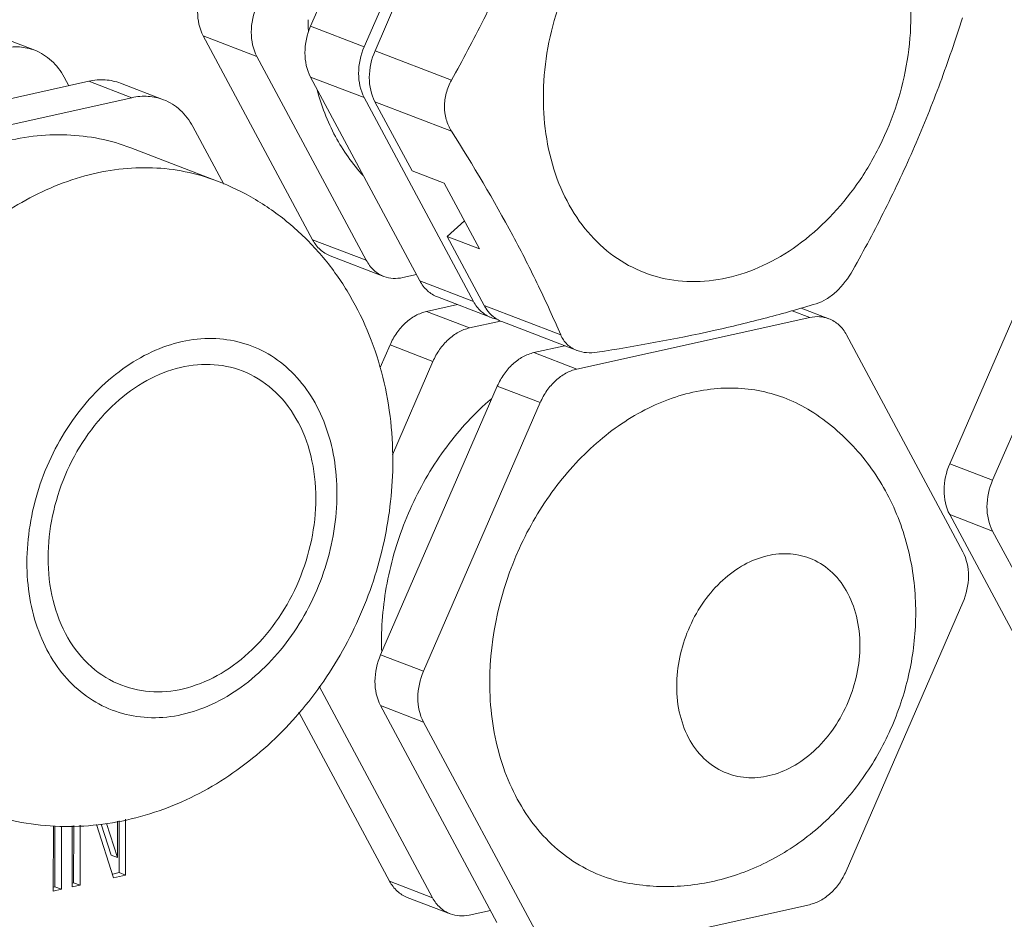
# Model space of a CAD drawing. Header units: millimetres. Extents: x 29035 to 30443, y 1864 to 2860.
# Tile 41 of 55: x 30147 to 30175, y 2516 to 2541. Entities that reach past the tile are written whole.
import ezdxf

# ---------------------------------------------------------------- set-up
doc = ezdxf.new("R2010")
doc.units = ezdxf.units.MM
doc.layers.add('\\M+5CFB8\\M+5CAB5\\M+5CFDF', color=7, linetype='Continuous', lineweight=13)

msp = doc.modelspace()

# ---------------------------------------------------------------- linework, layer by layer
at = {"layer": '\\M+5CFB8\\M+5CAB5\\M+5CFDF'}
for p, q in [((30155.25, 2541.112), (30158.345, 2548.231)), ((30156.765, 2540.531), (30159.859, 2547.65)), ((30158.117, 2542.829), (30157.068, 2540.415)), ((30155.25, 2541.112), (30156.765, 2540.531)), ((30146.252, 2540.898), (30147.464, 2540.433)), ((30155.306, 2535.089), (30152.22, 2540.84)), ((30152.22, 2540.84), (30153.735, 2540.259)), ((30156.821, 2534.508), (30153.735, 2540.259)), ((30159.226, 2539.587), (30157.068, 2540.415)), ((30148.292, 2539.676), (30148.421, 2539.434)), ((30158.335, 2533.927), (30155.249, 2539.678)), ((30155.249, 2539.678), (30156.764, 2539.097)), ((30142.14, 2538.043), (30148.993, 2539.56)), ((30148.993, 2539.56), (30150.205, 2539.096)), ((30149.887, 2539.503), (30151.099, 2539.039)), ((30143.352, 2537.578), (30150.205, 2539.096)), ((30159.85, 2533.346), (30156.764, 2539.097)), ((30157.067, 2538.98), (30158.113, 2537.03)), ((30159.225, 2538.153), (30157.067, 2538.98)), ((30151.926, 2538.281), (30152.8, 2536.654)), ((30150.174, 2537.68), (30152.598, 2536.751)), ((30158.113, 2537.03), (30159.022, 2536.682)), ((30159.022, 2536.682), (30160.015, 2534.831)), ((30173.292, 2528.769), (30176.586, 2536.346)), ((30174.504, 2528.304), (30177.798, 2535.881)), ((30159.106, 2535.18), (30159.59, 2535.623)), ((30155.306, 2535.089), (30156.821, 2534.508)), ((30159.106, 2535.18), (30160.153, 2533.23)), ((30159.106, 2535.18), (30160.015, 2534.831)), ((30155.803, 2534.635), (30157.317, 2534.054)), ((30158.24, 2534.105), (30157.854, 2534.019)), ((30158.335, 2533.927), (30159.85, 2533.346)), ((30158.526, 2533.064), (30159.395, 2533.257)), ((30158.832, 2533.473), (30160.346, 2532.892)), ((30158.526, 2533.064), (30159.737, 2532.599)), ((30162.31, 2532.402), (30160.153, 2533.23)), ((30168.848, 2533.084), (30169.344, 2532.894)), ((30169.102, 2533.158), (30169.881, 2532.86)), ((30159.737, 2532.599), (30160.609, 2532.793)), ((30160.649, 2532.776), (30162.771, 2531.962)), ((30162.766, 2531.437), (30169.344, 2532.894)), ((30170.377, 2532.405), (30173.662, 2526.285)), ((30157.215, 2531.481), (30157.492, 2532.118)), ((30157.492, 2532.118), (30158.703, 2531.653)), ((30161.555, 2531.902), (30162.424, 2532.095)), ((30161.555, 2531.902), (30162.766, 2531.437)), ((30157.559, 2529.021), (30158.703, 2531.653)), ((30157.227, 2523.379), (30160.521, 2530.956)), ((30160.521, 2530.956), (30161.732, 2530.491)), ((30158.439, 2522.914), (30161.732, 2530.491)), ((30173.292, 2528.769), (30174.504, 2528.304)), ((30176.576, 2521.213), (30173.291, 2527.334)), ((30173.291, 2527.334), (30174.503, 2526.869)), ((30177.787, 2520.749), (30174.503, 2526.869)), ((30173.661, 2524.85), (30170.367, 2517.273)), ((30157.227, 2523.379), (30158.439, 2522.914)), ((30158.693, 2516.52), (30155.491, 2522.488)), ((30160.51, 2515.823), (30157.226, 2521.944)), ((30157.226, 2521.944), (30158.438, 2521.479)), ((30157.481, 2516.985), (30154.92, 2521.758)), ((30161.722, 2515.358), (30158.438, 2521.479)), ((30147.988, 2518.555), (30147.987, 2516.71)), ((30148.032, 2516.83), (30148.033, 2518.55)), ((30148.214, 2516.76), (30148.215, 2518.538)), ((30148.517, 2518.554), (30148.516, 2516.827)), ((30148.561, 2516.947), (30148.562, 2518.557)), ((30148.743, 2516.877), (30148.744, 2518.566)), ((30149.209, 2518.591), (30149.688, 2517.087)), ((30149.62, 2517.723), (30149.334, 2518.597)), ((30149.802, 2517.653), (30149.487, 2518.615)), ((30149.802, 2518.685), (30149.802, 2517.653)), ((30149.846, 2517.232), (30149.847, 2518.695)), ((30150.028, 2517.162), (30150.029, 2518.736)), ((30149.802, 2517.653), (30149.62, 2517.723)), ((30149.665, 2517.191), (30149.846, 2517.232)), ((30149.688, 2517.087), (30150.028, 2517.162)), ((30150.028, 2517.162), (30149.846, 2517.232)), ((30148.516, 2516.937), (30148.561, 2516.947)), ((30148.516, 2516.827), (30148.743, 2516.877)), ((30148.743, 2516.877), (30148.561, 2516.947)), ((30157.481, 2516.985), (30158.693, 2516.52)), ((30147.987, 2516.82), (30148.032, 2516.83)), ((30147.987, 2516.71), (30148.214, 2516.76)), ((30148.214, 2516.76), (30148.032, 2516.83)), ((30157.978, 2516.531), (30159.19, 2516.066)), ((30169.333, 2516.326), (30162.755, 2514.87)), ((30160.327, 2516.165), (30159.726, 2516.032))]:
    msp.add_line(p, q, dxfattribs=at)
for centre, radius, start, end in [((30163.439, 2541.29), 8.258, 179.9592, 181.276), ((30163.344, 2541.288), 8.163, 181.2765, 182.265), ((30161.005, 2533.65), 0.947, 225.5141, 228.6671), ((30160.66, 2533.711), 0.877, 249.0518, 260.2377), ((30160.983, 2533.624), 0.912, 228.6373, 238.6608), ((30160.963, 2533.593), 0.875, 238.7068, 248.9668), ((30165.6, 2523.761), 8.347, 179.3002, 179.96), ((30165.481, 2523.761), 8.229, 179.9572, 181.9874)]:
    msp.add_arc(centre, radius, start, end, dxfattribs=at)
for points, knots in [([(30177.438, 2560.194), (30173.534, 2559.329), (30165.708, 2557.218), (30154.154, 2552.921), (30144.751, 2548.199), (30137.53, 2543.447), (30134.104, 2540.637), (30132.479, 2539.095)], [0, 0, 0, 0, 0.239079, 0.483785, 0.735938, 0.866067, 1, 1, 1, 1]), ([(30162.32, 2546.706), (30162.124, 2546.092), (30161.705, 2544.869), (30160.981, 2543.065), (30160.154, 2541.3), (30159.543, 2540.154), (30159.226, 2539.587)], [0, 0, 0, 0, 0.248698, 0.498846, 0.749599, 1, 1, 1, 1]), ([(30172.195, 2541.398), (30172.196, 2542.176), (30172.017, 2543.333), (30171.366, 2544.674), (30170.717, 2545.492), (30169.919, 2546.107), (30169.005, 2546.493), (30168.012, 2546.632), (30166.986, 2546.521), (30165.965, 2546.168), (30164.637, 2545.38), (30163.509, 2544.195), (30162.666, 2542.769), (30162.032, 2541.206), (30161.82, 2539.936), (30161.82, 2539.101)], [0, 0, 0, 0, 0.129132, 0.189116, 0.246084, 0.300857, 0.35471, 0.409118, 0.465435, 0.524611, 0.587066, 0.720499, 0.790538, 0.861288, 1, 1, 1, 1]), ([(30152.22, 2540.84), (30152.11, 2541.045), (30152.008, 2541.548), (30152.119, 2542.039), (30152.221, 2542.274)], [0, 0, 0, 0, 0.476423, 1, 1, 1, 1]), ([(30153.736, 2541.693), (30153.634, 2541.458), (30153.522, 2540.967), (30153.624, 2540.464), (30153.735, 2540.259)], [0, 0, 0, 0, 0.523577, 1, 1, 1, 1]), ([(30161.82, 2539.101), (30161.819, 2538.323), (30161.997, 2537.165), (30162.649, 2535.824), (30163.297, 2535.007), (30164.095, 2534.391), (30165.01, 2534.005), (30166.002, 2533.866), (30167.029, 2533.978), (30168.049, 2534.331), (30169.377, 2535.118), (30170.506, 2536.304), (30171.348, 2537.729), (30171.983, 2539.293), (30172.194, 2540.563), (30172.195, 2541.398)], [0, 0, 0, 0, 0.129132, 0.189116, 0.246084, 0.300857, 0.35471, 0.409118, 0.465435, 0.524611, 0.587066, 0.720499, 0.790538, 0.861288, 1, 1, 1, 1]), ([(30170.558, 2534.228), (30170.875, 2534.795), (30171.486, 2535.941), (30172.313, 2537.705), (30173.037, 2539.509), (30173.456, 2540.733), (30173.652, 2541.347)], [0, 0, 0, 0, 0.250401, 0.501154, 0.751302, 1, 1, 1, 1]), ([(30155.249, 2539.678), (30155.139, 2539.883), (30155.037, 2540.386), (30155.148, 2540.877), (30155.25, 2541.112)], [0, 0, 0, 0, 0.476423, 1, 1, 1, 1]), ([(30147.463, 2540.433), (30147.325, 2540.486), (30147.025, 2540.55), (30146.72, 2540.523), (30146.57, 2540.49)], [0, 0, 0, 0, 0.490968, 1, 1, 1, 1]), ([(30156.765, 2540.531), (30156.663, 2540.296), (30156.551, 2539.805), (30156.654, 2539.302), (30156.764, 2539.097)], [0, 0, 0, 0, 0.523577, 1, 1, 1, 1]), ([(30148.292, 2539.676), (30148.199, 2539.848), (30147.967, 2540.159), (30147.636, 2540.367), (30147.463, 2540.433)], [0, 0, 0, 0, 0.513364, 1, 1, 1, 1]), ([(30157.068, 2540.415), (30156.966, 2540.18), (30156.854, 2539.689), (30156.956, 2539.186), (30157.067, 2538.98)], [0, 0, 0, 0, 0.523578, 1, 1, 1, 1]), ([(30148.993, 2539.56), (30149.143, 2539.594), (30149.448, 2539.621), (30149.748, 2539.556), (30149.887, 2539.503)], [0, 0, 0, 0, 0.509032, 1, 1, 1, 1]), ([(30159.226, 2539.587), (30159.162, 2539.474), (30159.063, 2539.234), (30159.028, 2538.976), (30159.028, 2538.849)], [0, 0, 0, 0, 0.505317, 1, 1, 1, 1]), ([(30151.098, 2539.039), (30150.96, 2539.092), (30150.66, 2539.156), (30150.355, 2539.129), (30150.205, 2539.096)], [0, 0, 0, 0, 0.490968, 1, 1, 1, 1]), ([(30155.427, 2539.341), (30155.55, 2538.877), (30155.886, 2537.999), (30156.429, 2537.227), (30156.738, 2536.898)], [0, 0, 0, 0, 0.515539, 1, 1, 1, 1]), ([(30151.926, 2538.281), (30151.834, 2538.453), (30151.602, 2538.765), (30151.271, 2538.972), (30151.098, 2539.039)], [0, 0, 0, 0, 0.513364, 1, 1, 1, 1]), ([(30159.028, 2538.849), (30159.028, 2538.726), (30159.06, 2538.48), (30159.16, 2538.254), (30159.225, 2538.153)], [0, 0, 0, 0, 0.506804, 1, 1, 1, 1]), ([(30150.175, 2537.68), (30149.888, 2537.79), (30149.292, 2537.963), (30148.359, 2538.072), (30147.402, 2538.03), (30146.093, 2537.769), (30144.472, 2537.057), (30142.725, 2535.699), (30141.238, 2533.91), (30139.733, 2531.124), (30139.215, 2528.717), (30139.214, 2527.137)], [0, 0, 0, 0, 0.052605, 0.105816, 0.160181, 0.216144, 0.333686, 0.459493, 0.592256, 0.729205, 1, 1, 1, 1]), ([(30159.225, 2538.153), (30159.835, 2537.189), (30160.693, 2535.751), (30161.682, 2533.81), (30162.111, 2532.866), (30162.31, 2532.402)], [0, 0, 0, 0, 0.523754, 0.768132, 1, 1, 1, 1]), ([(30152.598, 2536.751), (30152.311, 2536.861), (30151.715, 2537.034), (30150.782, 2537.142), (30149.825, 2537.1), (30148.516, 2536.839), (30146.896, 2536.128), (30145.148, 2534.77), (30143.662, 2532.98), (30142.157, 2530.194), (30141.638, 2527.788), (30141.637, 2526.207)], [0, 0, 0, 0, 0.052605, 0.105816, 0.160182, 0.216144, 0.333687, 0.459494, 0.592257, 0.729206, 1, 1, 1, 1]), ([(30157.571, 2528.847), (30157.571, 2529.692), (30157.367, 2531.373), (30156.551, 2533.323), (30155.584, 2534.662), (30154.714, 2535.534), (30153.714, 2536.248), (30152.978, 2536.605), (30152.598, 2536.751)], [0, 0, 0, 0, 0.255566, 0.505935, 0.630067, 0.753642, 0.876895, 1, 1, 1, 1]), ([(30155.803, 2534.635), (30155.699, 2534.675), (30155.501, 2534.799), (30155.361, 2534.986), (30155.306, 2535.089)], [0, 0, 0, 0, 0.486636, 1, 1, 1, 1]), ([(30156.821, 2534.508), (30156.876, 2534.405), (30157.015, 2534.218), (30157.214, 2534.094), (30157.317, 2534.054)], [0, 0, 0, 0, 0.513364, 1, 1, 1, 1]), ([(30169.524, 2533.282), (30169.622, 2533.312), (30169.822, 2533.407), (30170.201, 2533.7), (30170.432, 2534.004), (30170.558, 2534.228)], [0, 0, 0, 0, 0.215359, 0.460436, 1, 1, 1, 1]), ([(30157.317, 2534.054), (30157.4, 2534.022), (30157.581, 2533.983), (30157.764, 2534), (30157.854, 2534.019)], [0, 0, 0, 0, 0.490968, 1, 1, 1, 1]), ([(30158.832, 2533.473), (30158.728, 2533.513), (30158.53, 2533.637), (30158.39, 2533.824), (30158.335, 2533.927)], [0, 0, 0, 0, 0.486636, 1, 1, 1, 1]), ([(30159.85, 2533.346), (30159.905, 2533.243), (30160.044, 2533.056), (30160.243, 2532.931), (30160.347, 2532.892)], [0, 0, 0, 0, 0.513364, 1, 1, 1, 1]), ([(30163.343, 2531.913), (30164.443, 2532.087), (30166.046, 2532.374), (30168.099, 2532.869), (30169.06, 2533.142), (30169.524, 2533.282)], [0, 0, 0, 0, 0.527017, 0.77059, 1, 1, 1, 1]), ([(30157.492, 2532.118), (30157.543, 2532.237), (30157.668, 2532.461), (30157.914, 2532.745), (30158.202, 2532.956), (30158.418, 2533.04), (30158.526, 2533.064)], [0, 0, 0, 0, 0.268178, 0.527335, 0.772014, 1, 1, 1, 1]), ([(30160.153, 2533.23), (30160.165, 2533.206), (30160.219, 2533.114), (30160.286, 2533.03), (30160.342, 2532.975)], [0, 0, 0, 0, 0.256187, 1, 1, 1, 1]), ([(30169.88, 2532.86), (30169.797, 2532.892), (30169.617, 2532.93), (30169.434, 2532.914), (30169.344, 2532.894)], [0, 0, 0, 0, 0.490968, 1, 1, 1, 1]), ([(30170.377, 2532.405), (30170.322, 2532.509), (30170.183, 2532.695), (30169.984, 2532.82), (30169.88, 2532.86)], [0, 0, 0, 0, 0.513364, 1, 1, 1, 1]), ([(30159.737, 2532.599), (30159.63, 2532.576), (30159.414, 2532.491), (30159.126, 2532.28), (30158.88, 2531.996), (30158.755, 2531.772), (30158.703, 2531.653)], [0, 0, 0, 0, 0.227986, 0.472665, 0.731822, 1, 1, 1, 1]), ([(30162.31, 2532.402), (30162.353, 2532.303), (30162.478, 2532.118), (30162.668, 2532.001), (30162.77, 2531.962)], [0, 0, 0, 0, 0.497566, 1, 1, 1, 1]), ([(30155.994, 2527.92), (30155.994, 2528.257), (30155.942, 2528.918), (30155.697, 2529.855), (30155.295, 2530.684), (30154.747, 2531.373), (30154.075, 2531.893), (30153.303, 2532.218), (30152.466, 2532.335), (30151.6, 2532.242), (30150.74, 2531.943), (30149.619, 2531.279), (30148.667, 2530.279), (30147.956, 2529.077), (30147.421, 2527.758), (30147.243, 2526.687), (30147.242, 2525.982)], [0, 0, 0, 0, 0.066329, 0.129578, 0.189532, 0.24647, 0.301215, 0.35504, 0.409421, 0.465709, 0.524854, 0.587278, 0.720642, 0.790645, 0.861358, 1, 1, 1, 1]), ([(30160.521, 2530.956), (30160.572, 2531.075), (30160.697, 2531.299), (30160.943, 2531.583), (30161.231, 2531.794), (30161.447, 2531.878), (30161.555, 2531.902)], [0, 0, 0, 0, 0.268178, 0.527335, 0.772014, 1, 1, 1, 1]), ([(30162.77, 2531.962), (30162.857, 2531.929), (30163.049, 2531.888), (30163.244, 2531.898), (30163.343, 2531.913)], [0, 0, 0, 0, 0.481535, 1, 1, 1, 1]), ([(30147.839, 2526.115), (30147.84, 2526.905), (30148.099, 2528.108), (30148.852, 2529.501), (30149.595, 2530.396), (30150.469, 2531.075), (30151.424, 2531.495), (30152.402, 2531.622), (30153.033, 2531.496), (30153.32, 2531.386)], [0, 0, 0, 0, 0.270979, 0.408022, 0.540876, 0.666768, 0.784389, 0.894473, 1, 1, 1, 1]), ([(30153.32, 2531.386), (30153.632, 2531.267), (30154.23, 2530.899), (30154.899, 2530.051), (30155.311, 2528.98), (30155.398, 2528.193), (30155.397, 2527.788)], [0, 0, 0, 0, 0.227604, 0.466602, 0.723832, 1, 1, 1, 1]), ([(30162.766, 2531.437), (30162.659, 2531.414), (30162.443, 2531.329), (30162.155, 2531.118), (30161.909, 2530.834), (30161.784, 2530.61), (30161.732, 2530.491)], [0, 0, 0, 0, 0.227986, 0.472665, 0.731822, 1, 1, 1, 1]), ([(30169.364, 2530.257), (30169.152, 2530.39), (30168.704, 2530.619), (30167.978, 2530.837), (30167.216, 2530.923), (30166.157, 2530.861), (30164.811, 2530.436), (30163.334, 2529.458), (30162.062, 2528.08), (30160.76, 2525.861), (30160.307, 2523.898), (30160.306, 2522.61)], [0, 0, 0, 0, 0.05325, 0.106439, 0.160273, 0.215389, 0.330968, 0.455491, 0.588155, 0.726108, 1, 1, 1, 1]), ([(30160.354, 2530.599), (30159.884, 2530.2), (30159.022, 2529.266), (30158.048, 2527.612), (30157.421, 2525.781), (30157.261, 2524.497), (30157.253, 2523.863)], [0, 0, 0, 0, 0.242901, 0.495361, 0.750259, 1, 1, 1, 1]), ([(30172.332, 2524.568), (30172.333, 2525.131), (30172.211, 2526.257), (30171.733, 2527.588), (30171.163, 2528.547), (30170.647, 2529.203), (30170.048, 2529.782), (30169.599, 2530.11), (30169.364, 2530.257)], [0, 0, 0, 0, 0.252667, 0.502764, 0.627382, 0.75173, 0.87591, 1, 1, 1, 1]), ([(30145.792, 2519.011), (30146.463, 2518.754), (30147.893, 2518.441), (30150.082, 2518.617), (30152.159, 2519.39), (30154.001, 2520.672), (30155.528, 2522.363), (30156.678, 2524.36), (30157.4, 2526.553), (30157.57, 2528.086), (30157.571, 2528.847)], [0, 0, 0, 0, 0.120512, 0.241553, 0.363855, 0.488199, 0.614896, 0.743363, 0.872244, 1, 1, 1, 1]), ([(30173.291, 2527.334), (30173.181, 2527.54), (30173.079, 2528.042), (30173.19, 2528.534), (30173.292, 2528.769)], [0, 0, 0, 0, 0.476423, 1, 1, 1, 1]), ([(30174.504, 2528.304), (30174.402, 2528.069), (30174.29, 2527.577), (30174.393, 2527.075), (30174.503, 2526.869)], [0, 0, 0, 0, 0.523577, 1, 1, 1, 1]), ([(30147.242, 2525.982), (30147.242, 2525.645), (30147.294, 2524.985), (30147.539, 2524.048), (30147.942, 2523.219), (30148.489, 2522.53), (30149.162, 2522.01), (30149.934, 2521.685), (30150.77, 2521.567), (30151.636, 2521.661), (30152.497, 2521.959), (30153.617, 2522.624), (30154.569, 2523.624), (30155.28, 2524.826), (30155.815, 2526.145), (30155.994, 2527.216), (30155.994, 2527.92)], [0, 0, 0, 0, 0.066329, 0.129578, 0.189532, 0.24647, 0.301215, 0.35504, 0.409421, 0.465709, 0.524854, 0.587278, 0.720642, 0.790645, 0.861358, 1, 1, 1, 1]), ([(30155.397, 2527.788), (30155.397, 2526.998), (30155.138, 2525.795), (30154.385, 2524.402), (30153.642, 2523.507), (30152.768, 2522.828), (30151.812, 2522.408), (30150.834, 2522.281), (30150.204, 2522.406), (30149.917, 2522.517)], [0, 0, 0, 0, 0.270979, 0.408022, 0.540876, 0.666768, 0.784389, 0.894473, 1, 1, 1, 1]), ([(30149.917, 2522.517), (30149.605, 2522.636), (30149.007, 2523.004), (30148.337, 2523.852), (30147.925, 2524.923), (30147.839, 2525.709), (30147.839, 2526.115)], [0, 0, 0, 0, 0.227604, 0.466602, 0.723832, 1, 1, 1, 1]), ([(30165.584, 2522.496), (30165.585, 2523.037), (30165.762, 2523.86), (30166.277, 2524.813), (30166.785, 2525.425), (30167.383, 2525.89), (30168.037, 2526.177), (30168.706, 2526.264), (30169.137, 2526.178), (30169.334, 2526.103)], [0, 0, 0, 0, 0.270977, 0.40802, 0.540873, 0.666766, 0.784388, 0.894473, 1, 1, 1, 1]), ([(30169.334, 2526.103), (30169.547, 2526.021), (30169.957, 2525.769), (30170.415, 2525.189), (30170.697, 2524.457), (30170.756, 2523.918), (30170.756, 2523.641)], [0, 0, 0, 0, 0.227605, 0.466602, 0.723828, 1, 1, 1, 1]), ([(30173.661, 2524.85), (30173.763, 2525.085), (30173.874, 2525.577), (30173.772, 2526.079), (30173.662, 2526.285)], [0, 0, 0, 0, 0.523577, 1, 1, 1, 1]), ([(30164.25, 2516.926), (30164.757, 2516.837), (30165.799, 2516.794), (30167.328, 2517.122), (30168.742, 2517.806), (30169.771, 2518.628), (30170.482, 2519.406), (30171.117, 2520.258), (30171.75, 2521.439), (30172.222, 2522.973), (30172.332, 2524.038), (30172.332, 2524.568)], [0, 0, 0, 0, 0.122564, 0.245452, 0.369035, 0.49373, 0.556642, 0.619847, 0.746716, 0.873713, 1, 1, 1, 1]), ([(30170.756, 2523.641), (30170.755, 2523.1), (30170.578, 2522.277), (30170.063, 2521.324), (30169.554, 2520.712), (30168.956, 2520.247), (30168.303, 2519.96), (30167.634, 2519.873), (30167.202, 2519.959), (30167.006, 2520.034)], [0, 0, 0, 0, 0.270977, 0.40802, 0.540873, 0.666766, 0.784388, 0.894473, 1, 1, 1, 1]), ([(30157.226, 2521.944), (30157.116, 2522.15), (30157.013, 2522.652), (30157.125, 2523.143), (30157.227, 2523.379)], [0, 0, 0, 0, 0.476423, 1, 1, 1, 1]), ([(30158.439, 2522.914), (30158.336, 2522.679), (30158.225, 2522.187), (30158.327, 2521.685), (30158.438, 2521.479)], [0, 0, 0, 0, 0.523577, 1, 1, 1, 1]), ([(30160.306, 2522.61), (30160.306, 2521.915), (30160.434, 2520.883), (30160.897, 2519.624), (30161.364, 2518.798), (30161.949, 2518.096), (30162.636, 2517.535), (30163.41, 2517.131), (30163.967, 2516.975), (30164.25, 2516.926)], [0, 0, 0, 0, 0.277312, 0.408233, 0.53363, 0.654099, 0.770819, 0.885463, 1, 1, 1, 1]), ([(30167.006, 2520.034), (30166.793, 2520.116), (30166.383, 2520.368), (30165.925, 2520.948), (30165.643, 2521.68), (30165.584, 2522.219), (30165.584, 2522.496)], [0, 0, 0, 0, 0.227605, 0.466602, 0.723828, 1, 1, 1, 1]), ([(30169.333, 2516.326), (30169.44, 2516.35), (30169.656, 2516.435), (30169.944, 2516.645), (30170.19, 2516.929), (30170.315, 2517.154), (30170.367, 2517.273)], [0, 0, 0, 0, 0.227986, 0.472665, 0.731822, 1, 1, 1, 1]), ([(30157.978, 2516.531), (30157.874, 2516.571), (30157.676, 2516.695), (30157.536, 2516.882), (30157.481, 2516.985)], [0, 0, 0, 0, 0.486636, 1, 1, 1, 1]), ([(30158.693, 2516.52), (30158.748, 2516.417), (30158.888, 2516.231), (30159.086, 2516.106), (30159.19, 2516.066)], [0, 0, 0, 0, 0.513364, 1, 1, 1, 1]), ([(30159.19, 2516.066), (30159.273, 2516.034), (30159.453, 2515.996), (30159.636, 2516.012), (30159.726, 2516.032)], [0, 0, 0, 0, 0.490968, 1, 1, 1, 1])]:
    msp.add_open_spline(points, degree=3, knots=knots, dxfattribs=at)

doc.saveas('drawing.dxf')
